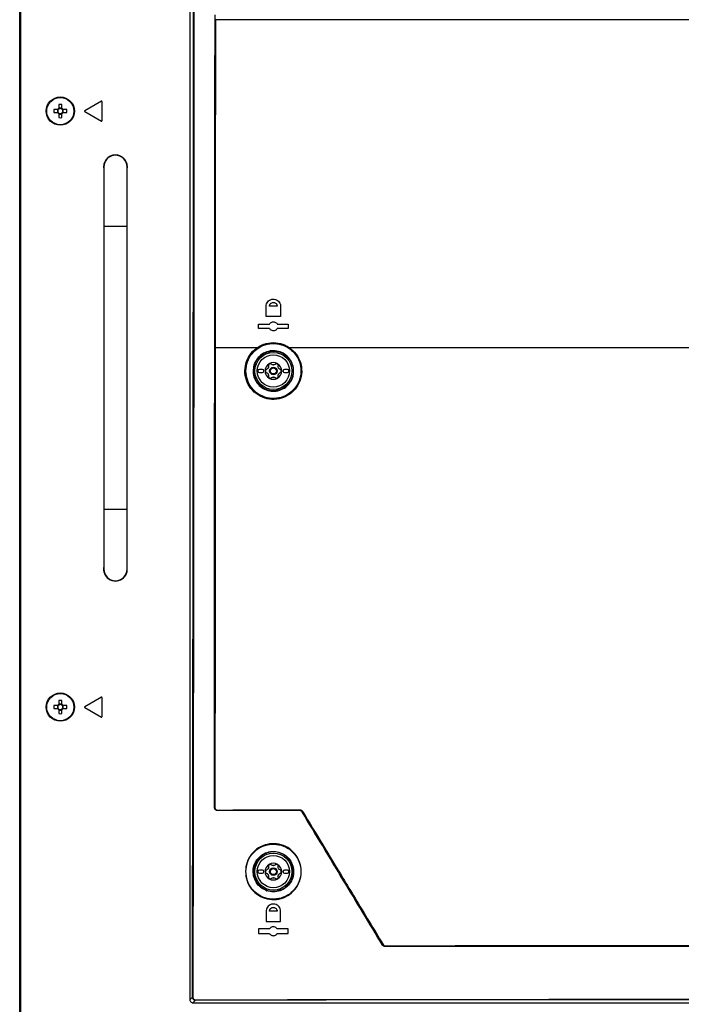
# Model space of a CAD drawing. Header units: millimetres. Extents: x 155400 to 158181, y 110641 to 115017.
# Tile 60 of 126: x 156849 to 157071, y 112575 to 112905. Entities that reach past the tile are written whole.
import ezdxf

# ---------------------------------------------------------------- set-up
doc = ezdxf.new("R2010")
doc.units = ezdxf.units.MM

msp = doc.modelspace()

# ---------------------------------------------------------------- linework, layer by layer
at = {"color": 7, "linetype": 'Continuous', "lineweight": 25}
for p, q in [((156848.57, 112557.27), (156848.57, 113407.52)), ((156848.82, 112997.65), (156848.82, 112546.65)), ((156905.7, 112999.24), (156905.7, 112576.23)), ((156875.97, 112877.78), (156870.42, 112874.57)), ((156876.2, 112871.24), (156876.2, 112877.65)), ((156861.3, 112874.96), (156860.01, 112874.96)), ((156861.22, 112874.96), (156861.22, 112873.93)), ((156861.68, 112876.63), (156861.68, 112875.34)), ((156862.71, 112875.43), (156861.68, 112875.43)), ((156862.71, 112875.34), (156862.71, 112876.63)), ((156864.39, 112874.96), (156863.1, 112874.96)), ((156863.18, 112873.93), (156863.18, 112874.96)), ((156870.42, 112874.31), (156875.97, 112871.11)), ((156860.01, 112873.93), (156861.3, 112873.93)), ((156861.68, 112873.54), (156861.68, 112872.25)), ((156861.68, 112873.46), (156862.71, 112873.46)), ((156862.71, 112872.25), (156862.71, 112873.54)), ((156863.1, 112873.93), (156864.39, 112873.93)), ((156876.8, 112855.74), (156876.8, 112835.74)), ((156876.8, 112855.74), (156876.8, 112855.56)), ((156884.6, 112835.74), (156884.6, 112855.74)), ((156876.8, 112835.74), (156876.8, 112740.74)), ((156884.6, 112835.74), (156876.8, 112835.74)), ((156884.6, 112740.74), (156884.6, 112835.74)), ((156931.27, 112805.54), (156931.27, 112808.94)), ((156935, 112808.94), (156932.4, 112808.94)), ((156936.12, 112808.94), (156936.12, 112805.54)), ((156936.12, 112805.54), (156931.27, 112805.54)), ((156928.7, 112802.99), (156932.4, 112802.99)), ((156928.7, 112801.49), (156928.7, 112802.99)), ((156932.4, 112801.49), (156928.7, 112801.49)), ((156935, 112802.99), (156938.7, 112802.99)), ((156938.7, 112801.49), (156935, 112801.49)), ((156938.7, 112802.99), (156938.7, 112801.49)), ((156914, 112795.12), (156914.07, 112795.12)), ((156914.07, 112795.12), (156914.07, 112795.13)), ((156914.19, 112795.12), (156928.34, 112795.12)), ((156914.19, 112795.12), (156914.19, 112795.12)), ((156930, 112787.74), (156929, 112787.74)), ((156929, 112786.74), (156930, 112786.74)), ((156938.4, 112787.74), (156937.4, 112787.74)), ((156937.4, 112786.74), (156938.4, 112786.74)), ((156876.8, 112740.74), (156876.8, 112720.74)), ((156884.6, 112740.74), (156876.8, 112740.74)), ((156884.6, 112720.74), (156884.6, 112740.74)), ((156861.68, 112676.63), (156861.68, 112675.34)), ((156862.71, 112675.34), (156862.71, 112676.63)), ((156875.97, 112677.78), (156870.42, 112674.57)), ((156876.2, 112671.24), (156876.2, 112677.65)), ((156861.3, 112674.96), (156860.01, 112674.96)), ((156860.01, 112673.93), (156861.3, 112673.93)), ((156861.22, 112674.96), (156861.22, 112673.93)), ((156862.71, 112675.43), (156861.68, 112675.43)), ((156861.68, 112673.54), (156861.68, 112672.25)), ((156861.68, 112673.46), (156862.71, 112673.46)), ((156862.71, 112672.25), (156862.71, 112673.54)), ((156864.39, 112674.96), (156863.1, 112674.96)), ((156863.1, 112673.93), (156864.39, 112673.93)), ((156863.18, 112673.93), (156863.18, 112674.96)), ((156870.42, 112674.31), (156875.97, 112671.11)), ((156913.94, 112640.74), (156913.96, 112640.76)), ((156914.96, 112639.76), (156914.94, 112639.74)), ((156942.48, 112639.75), (156942.54, 112639.85)), ((156943.39, 112639.37), (156943.34, 112639.27)), ((156930, 112619.74), (156929, 112619.74)), ((156938.4, 112619.74), (156937.4, 112619.74)), ((156927.11, 112619.56), (156927.1, 112619.24)), ((156927.1, 112619.24), (156927.11, 112618.84)), ((156929, 112618.74), (156930, 112618.74)), ((156937.4, 112618.74), (156938.4, 112618.74)), ((156931.27, 112605.94), (156931.27, 112602.54)), ((156935, 112605.94), (156932.4, 112605.94)), ((156936.12, 112602.54), (156936.12, 112605.94)), ((156932.4, 112599.99), (156928.7, 112599.99)), ((156928.7, 112599.99), (156928.7, 112598.49)), ((156931.27, 112602.54), (156936.12, 112602.54)), ((156938.7, 112599.99), (156935, 112599.99)), ((156938.7, 112598.49), (156938.7, 112599.99)), ((156928.7, 112598.49), (156932.4, 112598.49)), ((156935, 112598.49), (156938.7, 112598.49)), ((156970.33, 112594.55), (156970.41, 112594.69)), ((156971.27, 112594.2), (156971.19, 112594.06)), ((156905.7, 112576.23), (156906.54, 112577.07)), ((156907.53, 112576.07), (156906.7, 112575.24)), ((156906.7, 112575.24), (157234.7, 112575.24))]:
    msp.add_line(p, q, dxfattribs=at)
at = {"color": 7, "linetype": 'Continuous', "lineweight": 25, "flags": 128}
for points in [[(156927.31, 112788.9), (156927.28, 112788.76), (156927.1, 112787.24)], [(156927.1, 112787.24), (156927.28, 112785.71), (156927.52, 112784.91)]]:
    msp.add_lwpolyline(points, dxfattribs=at)
at = {"color": 7, "linetype": 'Continuous', "lineweight": 25}
for centre, radius in [((156862.2, 112874.44), 4.75), ((156862.2, 112874.44), 4.56), ((156933.7, 112787.24), 6.21), ((156933.7, 112787.24), 5.41), ((156933.7, 112787.24), 1.25), ((156933.7, 112787.24), 1), ((156862.2, 112674.44), 4.75), ((156862.2, 112674.44), 4.56), ((156933.7, 112619.24), 6.21), ((156933.7, 112619.24), 5.41), ((156933.7, 112619.24), 1.25), ((156933.7, 112619.24), 1)]:
    msp.add_circle(centre, radius, dxfattribs=at)
for centre, radius, start, end in [((156876.05, 112877.65), 0.15, 0, 120), ((156877.61, 112874.44), 17.61, 178.3239, 181.6761), ((156862.2, 112874.44), 1.04, 119.7494, 150.2506), ((156862.2, 112874.44), 0.851, 142.7589, 217.2411), ((156862.2, 112874.44), 0.851, 127.2411, 142.7589), ((156862.2, 112859.03), 17.61, 88.3239, 91.6761), ((156862.2, 112874.44), 0.851, 52.7589, 127.2411), ((156862.2, 112874.44), 1.04, 29.7494, 60.2506), ((156862.2, 112874.44), 0.851, 37.2411, 52.7589), ((156862.2, 112874.44), 0.851, 322.7589, 37.2411), ((156846.79, 112874.44), 17.61, 358.3239, 1.6761), ((156870.5, 112874.44), 0.15, 120, 240), ((156862.2, 112874.44), 1.04, 209.7494, 240.2506), ((156862.2, 112874.44), 0.851, 217.2411, 232.7589), ((156862.2, 112874.44), 0.851, 232.7589, 307.2411), ((156862.2, 112889.85), 17.61, 268.3239, 271.6761), ((156862.2, 112874.44), 1.04, 299.7494, 330.2506), ((156862.2, 112874.44), 0.851, 307.2411, 322.7589), ((156876.05, 112871.24), 0.15, 240, 0), ((156880.7, 112855.74), 4, 90, 192.8386), ((156880.7, 112855.74), 3.9, 0, 180), ((156880.7, 112855.74), 3.9, 357.4457, 180), ((156880.7, 112855.74), 4, 347.1614, 90), ((156933.7, 112787.24), 2.8, 120, 180), ((156933.7, 112787.24), 2.03, 147.5089, 152.4911), ((156931.02, 112788.78), 1.07, 325.2504, 334.7496), ((156933.7, 112787.24), 2.63, 110.918, 129.082), ((156933.7, 112787.24), 2.8, 60, 120), ((156933.7, 112787.24), 2.03, 87.5089, 92.4911), ((156933.7, 112790.33), 1.07, 265.2504, 274.7496), ((156933.7, 112787.24), 2.63, 50.918, 69.082), ((156933.7, 112787.24), 2.8, 0, 60), ((156933.7, 112787.24), 2.03, 27.5089, 32.4911), ((156936.38, 112788.78), 1.07, 205.2504, 214.7496), ((156929, 112787.24), 0.5, 90, 270), ((156930, 112787.24), 0.5, 270, 90), ((156933.7, 112787.24), 2.8, 180, 240), ((156933.7, 112787.24), 2.63, 170.918, 189.082), ((156933.7, 112787.24), 2.03, 207.5089, 212.4911), ((156931.02, 112785.69), 1.07, 25.2504, 34.7496), ((156933.7, 112787.24), 2.63, 230.918, 249.082), ((156933.7, 112787.24), 2.03, 267.5089, 272.4911), ((156933.7, 112784.14), 1.07, 85.2504, 94.7496), ((156933.7, 112787.24), 2.63, 290.918, 309.082), ((156933.7, 112787.24), 2.8, 300, 0), ((156933.7, 112787.24), 2.03, 327.5089, 332.4911), ((156936.38, 112785.69), 1.07, 145.2504, 154.7496), ((156933.7, 112787.24), 2.63, 350.918, 9.082), ((156937.4, 112787.24), 0.5, 90, 270), ((156938.4, 112787.24), 0.5, 270, 90), ((156933.7, 112787.24), 2.8, 240, 300), ((156880.7, 112720.74), 4, 167.1614, 12.8386), ((156880.7, 112720.74), 3.9, 177.4457, 2.5543), ((156880.7, 112720.74), 3.9, 180, 0), ((156862.2, 112659.03), 17.61, 88.3239, 91.6761), ((156876.05, 112677.65), 0.15, 0, 120), ((156877.61, 112674.44), 17.61, 178.3239, 181.6761), ((156862.2, 112674.44), 1.04, 119.7494, 150.2506), ((156862.2, 112674.44), 1.04, 209.7494, 240.2506), ((156862.2, 112674.44), 0.851, 142.7589, 217.2411), ((156862.2, 112674.44), 0.851, 127.2411, 142.7589), ((156862.2, 112674.44), 0.851, 217.2411, 232.7589), ((156862.2, 112674.44), 0.851, 52.7589, 127.2411), ((156862.2, 112674.44), 0.851, 232.7589, 307.2411), ((156862.2, 112674.44), 1.04, 29.7494, 60.2506), ((156862.2, 112674.44), 0.851, 37.2411, 52.7589), ((156862.2, 112674.44), 1.04, 299.7494, 330.2506), ((156862.2, 112674.44), 0.851, 307.2411, 322.7589), ((156862.2, 112674.44), 0.851, 322.7589, 37.2411), ((156846.79, 112674.44), 17.61, 358.3239, 1.6761), ((156870.5, 112674.44), 0.15, 120, 240), ((156862.2, 112689.85), 17.61, 268.3239, 271.6761), ((156876.05, 112671.24), 0.15, 240, 0), ((156914.06, 112641.28), 0.534, 259.7861, 272.5818), ((156915.13, 112639.87), 0.202, 171.1876, 213.4653), ((156942.75, 112639.96), 0.236, 172.3276, 207.9085), ((156943.84, 112638.82), 0.711, 119.0263, 129.0796), ((156933.7, 112619.24), 6.6, 119.077, 161.3924), ((156929, 112619.24), 0.5, 90, 270), ((156930, 112619.24), 0.5, 270, 90), ((156933.7, 112619.24), 2.8, 120, 180), ((156933.7, 112619.24), 2.03, 147.5089, 152.4911), ((156931.02, 112620.78), 1.07, 325.2504, 334.7496), ((156933.7, 112619.24), 2.63, 110.918, 129.082), ((156933.7, 112619.24), 2.8, 60, 120), ((156933.7, 112619.24), 2.03, 87.5089, 92.4911), ((156933.7, 112622.33), 1.07, 265.2504, 274.7496), ((156933.7, 112619.24), 2.63, 50.918, 69.082), ((156933.7, 112619.24), 2.8, 0, 60), ((156933.7, 112619.24), 2.03, 27.5089, 32.4911), ((156936.38, 112620.78), 1.07, 205.2504, 214.7496), ((156937.4, 112619.24), 0.5, 90, 270), ((156938.4, 112619.24), 0.5, 270, 90), ((156933.7, 112619.24), 2.8, 180, 240), ((156933.7, 112619.24), 2.63, 170.918, 189.082), ((156933.7, 112619.24), 2.03, 207.5089, 212.4911), ((156931.02, 112617.69), 1.07, 25.2504, 34.7496), ((156933.7, 112619.24), 2.63, 230.918, 249.082), ((156933.7, 112619.24), 2.8, 240, 300), ((156933.7, 112619.24), 2.03, 267.5089, 272.4911), ((156933.7, 112616.14), 1.07, 85.2504, 94.7496), ((156933.7, 112619.24), 2.63, 290.918, 309.082), ((156933.7, 112619.24), 2.8, 300, 0), ((156933.7, 112619.24), 2.03, 327.5089, 332.4911), ((156936.38, 112617.69), 1.07, 145.2504, 154.7496), ((156933.7, 112619.24), 2.63, 350.918, 9.082), ((156933.7, 112619.24), 6.6, 227.4158, 293.5386), ((156971.41, 112593.23), 1.77, 120.2362, 124.3945), ((156971.54, 112594.31), 0.289, 173.7232, 202.2795), ((156906.65, 112578.21), 1.15, 264.3286, 271.5001), ((156908.49, 112576.19), 0.965, 178.192, 186.7881)]:
    msp.add_arc(centre, radius, start, end, dxfattribs=at)
for points, knots in [([(156906.54, 112577.07), (156906.58, 112599.57), (156906.65, 112644.57), (156906.75, 112712.08), (156906.82, 112779.61), (156906.87, 112849.98), (156906.9, 112923.19), (156906.9, 112973.89), (156906.9, 112999.24)], [0, 0, 0, 0, 0.159941, 0.319882, 0.479846, 0.639809, 0.819901, 1, 1, 1, 1]), ([(156907.04, 112999.24), (156907.04, 112973.89), (156907.04, 112923.19), (156907.02, 112870.02), (156907, 112832.33), (156906.96, 112780.48), (156906.87, 112692.91), (156906.74, 112615.24), (156906.68, 112577.07)], [0, 0, 0, 0, 0.180095, 0.360191, 0.377735, 0.447914, 0.728634, 1, 1, 1, 1]), ([(156914.02, 112906.8), (156914.02, 112897.05), (156914.02, 112877.55), (156914.01, 112840.33), (156914.01, 112812.85), (156914, 112795.12)], [0, 0, 0, 0, 0.261884, 0.523767, 1, 1, 1, 1]), ([(156914.07, 112795.13), (156914.07, 112804.87), (156914.08, 112822.04), (156914.09, 112848.96), (156914.1, 112875.88), (156914.11, 112895.38), (156914.11, 112905.13)], [0, 0, 0, 0, 0.26583, 0.468338, 0.734168, 1, 1, 1, 1]), ([(156914.23, 112905.12), (156914.23, 112895.37), (156914.22, 112875.88), (156914.21, 112846.64), (156914.2, 112819.72), (156914.19, 112802.55), (156914.19, 112795.12)], [0, 0, 0, 0, 0.26583, 0.531661, 0.797492, 1, 1, 1, 1]), ([(157227.17, 112905.12), (157216.85, 112905.12), (157196.23, 112905.12), (157165.05, 112905.12), (157133.73, 112905.12), (157102.28, 112905.12), (157070.77, 112905.12), (157039.25, 112905.12), (157007.78, 112905.12), (156976.42, 112905.12), (156945.19, 112905.12), (156924.55, 112905.12), (156914.23, 112905.12)], [0, 0, 0, 0, 0.100013, 0.199862, 0.299712, 0.399716, 0.499806, 0.599806, 0.69988, 0.799952, 0.89994, 1, 1, 1, 1]), ([(156931.27, 112808.94), (156931.3, 112809.21), (156931.35, 112809.75), (156931.76, 112810.47), (156932.37, 112811.02), (156933.13, 112811.34), (156933.97, 112811.39), (156934.78, 112811.16), (156935.46, 112810.67), (156935.94, 112809.98), (156936.11, 112809.37), (156936.12, 112809.02), (156936.12, 112808.94)], [0, 0, 0, 0, 0.105664, 0.211291, 0.317898, 0.42617, 0.535715, 0.645566, 0.754613, 0.862132, 0.968107, 1, 1, 1, 1]), ([(156932.4, 112808.94), (156932.42, 112809.1), (156932.44, 112809.35), (156932.61, 112809.65), (156932.83, 112809.92), (156933.19, 112810.17), (156933.62, 112810.25), (156933.97, 112810.21), (156934.29, 112810.11), (156934.58, 112809.92), (156934.79, 112809.66), (156934.95, 112809.36), (156934.98, 112809.1), (156935, 112808.94)], [0, 0, 0, 0, 0.119549, 0.183486, 0.250084, 0.374877, 0.499653, 0.569405, 0.634404, 0.749734, 0.814194, 0.877447, 1, 1, 1, 1]), ([(156932.4, 112802.99), (156932.5, 112803.12), (156932.7, 112803.4), (156933.15, 112803.66), (156933.65, 112803.76), (156934.17, 112803.69), (156934.63, 112803.45), (156934.88, 112803.17), (156934.99, 112803.01), (156935, 112802.99)], [0, 0, 0, 0, 0.161543, 0.323015, 0.486158, 0.650437, 0.814196, 0.976015, 1, 1, 1, 1]), ([(156935, 112801.49), (156934.9, 112801.35), (156934.7, 112801.07), (156934.25, 112800.81), (156933.75, 112800.71), (156933.23, 112800.78), (156932.77, 112801.02), (156932.51, 112801.3), (156932.41, 112801.46), (156932.4, 112801.49)], [0, 0, 0, 0, 0.161465, 0.32286, 0.485894, 0.650123, 0.813942, 0.975878, 1, 1, 1, 1]), ([(156913.94, 112640.74), (156913.94, 112648.43), (156913.96, 112688.22), (156913.98, 112739.69), (156914, 112783.46), (156914, 112795.12)], [0, 0, 0, 0, 0.149497, 0.773416, 1, 1, 1, 1]), ([(156913.96, 112640.76), (156913.97, 112648.78), (156913.99, 112672.83), (156914.02, 112712.94), (156914.05, 112756.38), (156914.06, 112783.78), (156914.07, 112795.12)], [0, 0, 0, 0, 0.155916, 0.467751, 0.779614, 1, 1, 1, 1]), ([(156914.19, 112795.12), (156914.18, 112783.77), (156914.17, 112756.37), (156914.14, 112712.93), (156914.11, 112672.82), (156914.09, 112648.77), (156914.08, 112640.75)], [0, 0, 0, 0, 0.220386, 0.532221, 0.844084, 1, 1, 1, 1]), ([(156939.01, 112795.12), (156939.83, 112794.44), (156941.48, 112793.08), (156942.92, 112790.14), (156943.38, 112786.95), (156942.75, 112783.79), (156941.12, 112781.01), (156938.67, 112778.91), (156935.63, 112777.72), (156932.35, 112777.61), (156929.2, 112778.61), (156926.56, 112780.61), (156924.77, 112783.36), (156923.99, 112786.51), (156924.29, 112789.72), (156925.62, 112792.63), (156927.2, 112794.32), (156928.2, 112795.02), (156928.34, 112795.12)], [0, 0, 0, 0, 0.065695, 0.131411, 0.196595, 0.261503, 0.326685, 0.392588, 0.459405, 0.526987, 0.594838, 0.662269, 0.728724, 0.794097, 0.85882, 0.923647, 0.989268, 1, 1, 1, 1]), ([(156928.45, 112795), (156927.63, 112794.33), (156926.68, 112793.56), (156925.4, 112791.73), (156924.47, 112789.68), (156924.18, 112786.53), (156924.94, 112783.42), (156926.71, 112780.72), (156929.29, 112778.75), (156931.36, 112778.09), (156933.47, 112777.8), (156935.63, 112777.87), (156938.61, 112779.04), (156941.03, 112781.11), (156942.63, 112783.85), (156943.25, 112786.96), (156942.8, 112790.1), (156941.38, 112792.99), (156939.76, 112794.33), (156938.95, 112795)], [0, 0, 0, 0, 0.0666309, 0.0763559, 0.1411814, 0.2058976, 0.2712607, 0.3377104, 0.4051443, 0.4727547, 0.4730075, 0.5406021, 0.60743, 0.6733383, 0.7385204, 0.8034216, 0.8685965, 0.9343041, 1, 1, 1, 1]), ([(156924.5, 112787.23), (156924.59, 112786.26), (156924.78, 112784.24), (156926.3, 112781.49), (156928.64, 112779.33), (156931.59, 112778.08), (156934.79, 112777.9), (156937.84, 112778.79), (156940.39, 112780.62), (156942.2, 112783.18), (156942.95, 112785.81), (156942.98, 112788.49), (156942.28, 112791.13), (156940.51, 112793.75), (156937.94, 112795.65), (156934.87, 112796.58), (156931.67, 112796.42), (156928.74, 112795.21), (156926.42, 112793.13), (156924.82, 112790.38), (156924.61, 112788.29), (156924.5, 112787.23)], [0, 0, 0, 0, 0.05018, 0.103423, 0.157633, 0.212527, 0.267541, 0.322117, 0.375931, 0.429169, 0.482432, 0.514227, 0.5669, 0.620274, 0.674545, 0.729508, 0.784603, 0.839168, 0.892785, 0.945485, 1, 1, 1, 1]), ([(156928.34, 112795.12), (156928.34, 112795.12), (156929.23, 112795.73), (156931.25, 112796.64), (156934.54, 112796.91), (156937.19, 112796.2), (156938.59, 112795.41), (156939.01, 112795.12), (156939.01, 112795.12)], [0, 0, 0, 0, 0.000005, 0.288178, 0.576333, 0.864826, 0.999995, 1, 1, 1, 1]), ([(156938.95, 112795), (156938.52, 112795.26), (156937.17, 112796.08), (156934.56, 112796.74), (156931.29, 112796.54), (156929.39, 112795.51), (156928.45, 112795)], [0, 0, 0, 0, 0.135158, 0.42364, 0.711807, 1, 1, 1, 1]), ([(156939.01, 112795.12), (156947.72, 112795.12), (156965.15, 112795.12), (156991.45, 112795.12), (157017.84, 112795.12), (157044.29, 112795.12), (157070.77, 112795.12), (157097.24, 112795.12), (157123.68, 112795.12), (157150.03, 112795.12), (157176.29, 112795.12), (157193.69, 112795.12), (157202.39, 112795.12)], [0, 0, 0, 0, 0.100003, 0.200035, 0.300159, 0.400217, 0.50023, 0.600324, 0.700383, 0.800282, 0.900117, 1, 1, 1, 1]), ([(156926.9, 112786.91), (156926.92, 112787.49), (156926.95, 112788.84), (156927.48, 112790.12), (156928.29, 112791.44), (156929.34, 112792.64), (156931.41, 112793.79), (156933.71, 112794.17), (156935.99, 112793.78), (156938, 112792.67), (156939.54, 112790.97), (156940.42, 112788.9), (156940.58, 112786.88), (156940.19, 112784.89), (156939.2, 112783.01), (156937.46, 112781.41), (156935.28, 112780.49), (156932.95, 112780.34), (156930.73, 112780.98), (156928.84, 112782.29), (156927.5, 112784.15), (156926.97, 112785.8), (156926.92, 112786.73), (156926.9, 112786.91)], [0, 0, 0, 0, 0.040074, 0.093731, 0.094372, 0.14936, 0.204408, 0.258903, 0.312613, 0.365487, 0.417879, 0.470351, 0.519394, 0.556969, 0.611335, 0.666253, 0.721239, 0.77571, 0.829217, 0.881865, 0.935168, 0.986729, 1, 1, 1, 1]), ([(156927.08, 112786.93), (156927.09, 112786.74), (156927.15, 112785.84), (156927.67, 112784.23), (156928.97, 112782.41), (156930.82, 112781.12), (156932.99, 112780.5), (156935.28, 112780.64), (156937.4, 112781.54), (156939.1, 112783.11), (156940.07, 112784.95), (156940.45, 112786.9), (156940.3, 112788.87), (156939.44, 112790.89), (156937.94, 112792.55), (156935.97, 112793.64), (156933.74, 112794.03), (156931.48, 112793.65), (156929.46, 112792.53), (156927.95, 112790.79), (156927.13, 112788.82), (156927.1, 112787.49), (156927.08, 112786.93)], [0, 0, 0, 0, 0.01319, 0.064757, 0.118047, 0.170692, 0.224208, 0.278694, 0.333695, 0.388623, 0.442989, 0.480558, 0.529588, 0.582044, 0.634425, 0.687298, 0.741017, 0.795529, 0.850595, 0.905593, 0.959878, 1, 1, 1, 1]), ([(156931.9, 112788.17), (156931.82, 112788.09), (156931.68, 112787.91), (156931.45, 112787.8), (156931.32, 112787.76), (156931.3, 112787.75)], [0, 0, 0, 0, 0.44653, 0.891935, 1, 1, 1, 1]), ([(156932.05, 112789.06), (156932.07, 112788.94), (156932.11, 112788.72), (156932.05, 112788.47), (156932, 112788.35), (156931.99, 112788.33)], [0, 0, 0, 0, 0.4712768, 0.9100458, 1, 1, 1, 1]), ([(156932.3, 112789.66), (156932.29, 112789.66), (156932.23, 112789.62), (156932.14, 112789.54), (156932.06, 112789.38), (156932.02, 112789.21), (156932.04, 112789.11), (156932.05, 112789.06)], [0, 0, 0, 0, 0.037508, 0.282659, 0.528352, 0.778932, 1, 1, 1, 1]), ([(156932.94, 112789.57), (156932.9, 112789.61), (156932.8, 112789.69), (156932.62, 112789.74), (156932.45, 112789.73), (156932.34, 112789.68), (156932.3, 112789.66)], [0, 0, 0, 0, 0.264884, 0.530072, 0.787641, 1, 1, 1, 1]), ([(156933.61, 112789.26), (156933.5, 112789.28), (156933.27, 112789.32), (156933.06, 112789.46), (156932.96, 112789.56), (156932.94, 112789.57)], [0, 0, 0, 0, 0.44653, 0.891935, 1, 1, 1, 1]), ([(156934.45, 112789.57), (156934.37, 112789.5), (156934.19, 112789.36), (156933.94, 112789.28), (156933.81, 112789.27), (156933.79, 112789.26)], [0, 0, 0, 0, 0.471277, 0.910046, 1, 1, 1, 1]), ([(156935.1, 112789.66), (156935.09, 112789.66), (156935.03, 112789.7), (156934.91, 112789.74), (156934.74, 112789.73), (156934.58, 112789.68), (156934.49, 112789.61), (156934.45, 112789.57)], [0, 0, 0, 0, 0.037508, 0.282659, 0.528352, 0.778932, 1, 1, 1, 1]), ([(156935.35, 112789.06), (156935.36, 112789.12), (156935.38, 112789.24), (156935.33, 112789.42), (156935.23, 112789.57), (156935.14, 112789.63), (156935.1, 112789.66)], [0, 0, 0, 0, 0.264884, 0.530072, 0.787641, 1, 1, 1, 1]), ([(156935.41, 112788.33), (156935.37, 112788.43), (156935.3, 112788.65), (156935.31, 112788.9), (156935.34, 112789.03), (156935.35, 112789.06)], [0, 0, 0, 0, 0.44653, 0.891935, 1, 1, 1, 1]), ([(156936.1, 112787.75), (156935.99, 112787.79), (156935.78, 112787.87), (156935.59, 112788.05), (156935.51, 112788.15), (156935.5, 112788.17)], [0, 0, 0, 0, 0.4712768, 0.9100458, 1, 1, 1, 1]), ([(156931.3, 112787.75), (156931.24, 112787.73), (156931.12, 112787.69), (156930.99, 112787.55), (156930.91, 112787.4), (156930.9, 112787.29), (156930.9, 112787.24)], [0, 0, 0, 0, 0.264884, 0.530072, 0.787641, 1, 1, 1, 1]), ([(156930.9, 112787.24), (156930.9, 112787.23), (156930.9, 112787.16), (156930.93, 112787.04), (156931.02, 112786.88), (156931.15, 112786.77), (156931.25, 112786.74), (156931.3, 112786.72)], [0, 0, 0, 0, 0.037508, 0.282659, 0.528352, 0.778932, 1, 1, 1, 1]), ([(156931.3, 112786.72), (156931.4, 112786.68), (156931.62, 112786.6), (156931.81, 112786.42), (156931.88, 112786.32), (156931.9, 112786.3)], [0, 0, 0, 0, 0.471277, 0.910046, 1, 1, 1, 1]), ([(156931.99, 112786.14), (156932.03, 112786.04), (156932.1, 112785.82), (156932.09, 112785.57), (156932.06, 112785.44), (156932.05, 112785.41)], [0, 0, 0, 0, 0.44653, 0.891935, 1, 1, 1, 1]), ([(156932.05, 112785.41), (156932.04, 112785.35), (156932.02, 112785.23), (156932.07, 112785.05), (156932.17, 112784.9), (156932.26, 112784.84), (156932.3, 112784.81)], [0, 0, 0, 0, 0.264884, 0.530072, 0.787641, 1, 1, 1, 1]), ([(156932.3, 112784.81), (156932.31, 112784.81), (156932.37, 112784.77), (156932.49, 112784.74), (156932.66, 112784.74), (156932.82, 112784.79), (156932.91, 112784.86), (156932.94, 112784.9)], [0, 0, 0, 0, 0.037508, 0.282659, 0.528352, 0.778932, 1, 1, 1, 1]), ([(156932.94, 112784.9), (156933.03, 112784.97), (156933.21, 112785.11), (156933.45, 112785.19), (156933.59, 112785.2), (156933.61, 112785.21)], [0, 0, 0, 0, 0.471277, 0.910046, 1, 1, 1, 1]), ([(156933.79, 112785.21), (156933.9, 112785.19), (156934.12, 112785.15), (156934.34, 112785.01), (156934.44, 112784.91), (156934.45, 112784.9)], [0, 0, 0, 0, 0.44653, 0.891935, 1, 1, 1, 1]), ([(156934.45, 112784.9), (156934.5, 112784.86), (156934.6, 112784.78), (156934.78, 112784.73), (156934.95, 112784.74), (156935.05, 112784.79), (156935.1, 112784.81)], [0, 0, 0, 0, 0.264884, 0.530072, 0.787641, 1, 1, 1, 1]), ([(156935.1, 112784.81), (156935.11, 112784.81), (156935.16, 112784.85), (156935.26, 112784.93), (156935.34, 112785.09), (156935.38, 112785.26), (156935.36, 112785.36), (156935.35, 112785.41)], [0, 0, 0, 0, 0.037508, 0.282659, 0.528352, 0.778932, 1, 1, 1, 1]), ([(156935.35, 112785.41), (156935.33, 112785.53), (156935.29, 112785.75), (156935.35, 112786), (156935.4, 112786.12), (156935.41, 112786.14)], [0, 0, 0, 0, 0.4712768, 0.9100458, 1, 1, 1, 1]), ([(156935.5, 112786.3), (156935.57, 112786.38), (156935.72, 112786.56), (156935.95, 112786.67), (156936.08, 112786.71), (156936.1, 112786.72)], [0, 0, 0, 0, 0.44653, 0.891935, 1, 1, 1, 1]), ([(156936.5, 112787.24), (156936.5, 112787.24), (156936.5, 112787.31), (156936.47, 112787.43), (156936.38, 112787.59), (156936.25, 112787.7), (156936.15, 112787.73), (156936.1, 112787.75)], [0, 0, 0, 0, 0.0375077, 0.2826592, 0.5283524, 0.7789318, 1, 1, 1, 1]), ([(156936.1, 112786.72), (156936.16, 112786.74), (156936.27, 112786.78), (156936.41, 112786.92), (156936.49, 112787.07), (156936.5, 112787.18), (156936.5, 112787.24)], [0, 0, 0, 0, 0.264884, 0.530072, 0.787641, 1, 1, 1, 1]), ([(156914.94, 112639.74), (156914.83, 112639.75), (156914.6, 112639.77), (156914.3, 112639.94), (156914.08, 112640.2), (156913.96, 112640.48), (156913.94, 112640.66), (156913.94, 112640.74)], [0, 0, 0, 0, 0.21466, 0.429337, 0.64364, 0.857693, 1, 1, 1, 1]), ([(156914.96, 112639.76), (156914.85, 112639.77), (156914.62, 112639.79), (156914.32, 112639.97), (156914.09, 112640.23), (156913.98, 112640.51), (156913.97, 112640.69), (156913.96, 112640.76)], [0, 0, 0, 0, 0.219077, 0.438857, 0.65476, 0.865286, 1, 1, 1, 1]), ([(156914.08, 112640.75), (156914.08, 112640.69), (156914.09, 112640.54), (156914.19, 112640.3), (156914.38, 112640.08), (156914.64, 112639.93), (156914.84, 112639.91), (156914.93, 112639.9)], [0, 0, 0, 0, 0.134406, 0.344402, 0.560042, 0.780101, 1, 1, 1, 1]), ([(156914.93, 112639.9), (156919.52, 112639.92), (156928.68, 112639.95), (156937.9, 112639.98), (156942.51, 112639.99)], [0, 0, 0, 0, 0.500093, 1, 1, 1, 1]), ([(156942.48, 112639.75), (156937.82, 112639.75), (156928.64, 112639.75), (156919.46, 112639.74), (156914.94, 112639.74)], [0, 0, 0, 0, 0.5079181, 1, 1, 1, 1]), ([(156942.54, 112639.85), (156937.93, 112639.84), (156928.71, 112639.81), (156919.55, 112639.78), (156914.96, 112639.76)], [0, 0, 0, 0, 0.499908, 1, 1, 1, 1]), ([(156943.34, 112639.27), (156943.27, 112639.36), (156943.13, 112639.54), (156942.83, 112639.72), (156942.6, 112639.74), (156942.48, 112639.75)], [0, 0, 0, 0, 0.327738, 0.655476, 1, 1, 1, 1]), ([(156942.51, 112639.99), (156942.64, 112639.98), (156942.9, 112639.96), (156943.26, 112639.76), (156943.42, 112639.55), (156943.5, 112639.44)], [0, 0, 0, 0, 0.33182, 0.663805, 1, 1, 1, 1]), ([(156943.39, 112639.37), (156943.32, 112639.46), (156943.18, 112639.65), (156942.87, 112639.82), (156942.65, 112639.84), (156942.54, 112639.85)], [0, 0, 0, 0, 0.335608, 0.66757, 1, 1, 1, 1]), ([(156970.33, 112594.55), (156965.93, 112601.84), (156956.94, 112616.74), (156947.94, 112631.65), (156943.34, 112639.27)], [0, 0, 0, 0, 0.488958, 1, 1, 1, 1]), ([(156970.41, 112594.69), (156965.91, 112602.13), (156956.9, 112617.03), (156947.9, 112631.92), (156943.39, 112639.37)], [0, 0, 0, 0, 0.49977, 1, 1, 1, 1]), ([(156943.5, 112639.44), (156948, 112631.99), (156953.87, 112622.29), (156962.88, 112607.4), (156967.38, 112599.95), (156970.52, 112594.75)], [0, 0, 0, 0, 0.500229, 0.651336, 1, 1, 1, 1]), ([(156924.32, 112619.24), (156924.43, 112620.29), (156924.64, 112622.4), (156926.25, 112625.21), (156928.64, 112627.34), (156931.61, 112628.56), (156934.82, 112628.72), (156937.9, 112627.82), (156940.5, 112625.94), (156942.34, 112623.32), (156943.09, 112620.61), (156943.09, 112617.84), (156942.33, 112615.14), (156940.49, 112612.51), (156937.88, 112610.64), (156934.79, 112609.74), (156931.59, 112609.92), (156928.62, 112611.14), (156926.24, 112613.28), (156924.63, 112616.08), (156924.43, 112618.19), (156924.32, 112619.24)], [0, 0, 0, 0, 0.053721, 0.10739, 0.161148, 0.214928, 0.268688, 0.322396, 0.376045, 0.429654, 0.483259, 0.516744, 0.57048, 0.624215, 0.677978, 0.731749, 0.785494, 0.839189, 0.89283, 0.946435, 1, 1, 1, 1]), ([(156924.47, 112619.23), (156924.57, 112618.2), (156924.77, 112616.13), (156926.36, 112613.37), (156928.69, 112611.27), (156931.62, 112610.06), (156934.77, 112609.89), (156937.81, 112610.77), (156940.37, 112612.61), (156942.19, 112615.2), (156942.94, 112617.86), (156942.94, 112620.59), (156942.19, 112623.25), (156940.39, 112625.83), (156937.83, 112627.68), (156934.79, 112628.57), (156931.64, 112628.41), (156928.71, 112627.21), (156926.37, 112625.11), (156924.78, 112622.35), (156924.57, 112620.27), (156924.47, 112619.23)], [0, 0, 0, 0, 0.053564, 0.107168, 0.160808, 0.214503, 0.268248, 0.322021, 0.375785, 0.42952, 0.483256, 0.516741, 0.570345, 0.623952, 0.6776, 0.731309, 0.78507, 0.838851, 0.89261, 0.946314, 1, 1, 1, 1]), ([(156931.44, 112612.83), (156930.75, 112613.16), (156929.36, 112613.81), (156927.83, 112615.59), (156926.95, 112617.74), (156926.84, 112620.06), (156927.4, 112622.03), (156928.1, 112623.06), (156928.38, 112623.45)], [0, 0, 0, 0, 0.177577, 0.35516, 0.53276, 0.710382, 0.888255, 1, 1, 1, 1]), ([(156928.5, 112623.36), (156928.5, 112623.36), (156928.21, 112623), (156927.56, 112621.96), (156926.99, 112620.05), (156927.11, 112617.78), (156927.96, 112615.67), (156929.47, 112613.97), (156930.8, 112613.22), (156931.5, 112612.98), (156931.5, 112612.98)], [0, 0, 0, 0, 0.000005, 0.111742, 0.289618, 0.467245, 0.644845, 0.822426, 0.999995, 1, 1, 1, 1]), ([(156928.38, 112623.45), (156928.9, 112624), (156929.96, 112625.09), (156932.12, 112625.97), (156934.43, 112626.12), (156936.67, 112625.49), (156938.57, 112624.15), (156939.92, 112622.26), (156940.57, 112620.03), (156940.45, 112617.71), (156939.56, 112615.56), (156938.01, 112613.82), (156935.98, 112612.71), (156933.68, 112612.28), (156932.19, 112612.65), (156931.44, 112612.83)], [0, 0, 0, 0, 0.075955, 0.152941, 0.229947, 0.306769, 0.38373, 0.46059, 0.537667, 0.614693, 0.691862, 0.768944, 0.846014, 0.923005, 1, 1, 1, 1]), ([(156928.38, 112623.45), (156928.39, 112623.44), (156928.42, 112623.42), (156928.46, 112623.39), (156928.49, 112623.37), (156928.5, 112623.36), (156928.5, 112623.36)], [0, 0, 0, 0, 0.25, 0.5, 0.75, 1, 1, 1, 1]), ([(156931.5, 112612.98), (156931.5, 112612.98), (156932.2, 112612.73), (156933.7, 112612.47), (156935.93, 112612.85), (156937.92, 112613.95), (156939.44, 112615.65), (156940.3, 112617.75), (156940.43, 112620.02), (156939.79, 112622.2), (156938.46, 112624.05), (156936.61, 112625.35), (156934.42, 112625.97), (156932.15, 112625.83), (156930.07, 112624.95), (156928.95, 112623.94), (156928.5, 112623.36), (156928.5, 112623.36)], [0, 0, 0, 0, 0.000002, 0.076993, 0.153984, 0.231055, 0.30814, 0.385309, 0.462337, 0.539413, 0.616272, 0.69323, 0.770051, 0.847056, 0.924043, 0.999998, 1, 1, 1, 1]), ([(156931.3, 112619.75), (156931.24, 112619.73), (156931.12, 112619.69), (156930.99, 112619.55), (156930.91, 112619.4), (156930.9, 112619.29), (156930.9, 112619.24)], [0, 0, 0, 0, 0.264884, 0.530072, 0.787641, 1, 1, 1, 1]), ([(156931.9, 112620.17), (156931.82, 112620.09), (156931.68, 112619.91), (156931.45, 112619.8), (156931.32, 112619.76), (156931.3, 112619.75)], [0, 0, 0, 0, 0.44653, 0.891935, 1, 1, 1, 1]), ([(156932.05, 112621.06), (156932.07, 112620.94), (156932.11, 112620.72), (156932.05, 112620.47), (156932, 112620.35), (156931.99, 112620.33)], [0, 0, 0, 0, 0.4712768, 0.9100458, 1, 1, 1, 1]), ([(156932.3, 112621.66), (156932.29, 112621.66), (156932.23, 112621.62), (156932.14, 112621.54), (156932.06, 112621.38), (156932.02, 112621.21), (156932.04, 112621.11), (156932.05, 112621.06)], [0, 0, 0, 0, 0.037508, 0.282659, 0.528352, 0.778932, 1, 1, 1, 1]), ([(156932.94, 112621.57), (156932.9, 112621.61), (156932.8, 112621.69), (156932.62, 112621.74), (156932.45, 112621.73), (156932.34, 112621.68), (156932.3, 112621.66)], [0, 0, 0, 0, 0.264884, 0.530072, 0.787641, 1, 1, 1, 1]), ([(156933.61, 112621.26), (156933.5, 112621.28), (156933.27, 112621.32), (156933.06, 112621.46), (156932.96, 112621.56), (156932.94, 112621.57)], [0, 0, 0, 0, 0.44653, 0.891935, 1, 1, 1, 1]), ([(156934.45, 112621.57), (156934.37, 112621.5), (156934.19, 112621.36), (156933.94, 112621.28), (156933.81, 112621.27), (156933.79, 112621.26)], [0, 0, 0, 0, 0.471277, 0.910046, 1, 1, 1, 1]), ([(156935.1, 112621.66), (156935.09, 112621.66), (156935.03, 112621.7), (156934.91, 112621.74), (156934.74, 112621.73), (156934.58, 112621.68), (156934.49, 112621.61), (156934.45, 112621.57)], [0, 0, 0, 0, 0.037508, 0.282659, 0.528352, 0.778932, 1, 1, 1, 1]), ([(156935.35, 112621.06), (156935.36, 112621.12), (156935.38, 112621.24), (156935.33, 112621.42), (156935.23, 112621.57), (156935.14, 112621.63), (156935.1, 112621.66)], [0, 0, 0, 0, 0.264884, 0.530072, 0.787641, 1, 1, 1, 1]), ([(156935.41, 112620.33), (156935.37, 112620.43), (156935.3, 112620.65), (156935.31, 112620.9), (156935.34, 112621.03), (156935.35, 112621.06)], [0, 0, 0, 0, 0.4465305, 0.891935, 1, 1, 1, 1]), ([(156936.1, 112619.75), (156935.99, 112619.79), (156935.78, 112619.87), (156935.59, 112620.05), (156935.51, 112620.15), (156935.5, 112620.17)], [0, 0, 0, 0, 0.471277, 0.910046, 1, 1, 1, 1]), ([(156936.5, 112619.24), (156936.5, 112619.24), (156936.5, 112619.31), (156936.47, 112619.43), (156936.38, 112619.59), (156936.25, 112619.7), (156936.15, 112619.73), (156936.1, 112619.75)], [0, 0, 0, 0, 0.037508, 0.282659, 0.528352, 0.778932, 1, 1, 1, 1]), ([(156930.9, 112619.24), (156930.9, 112619.23), (156930.9, 112619.16), (156930.93, 112619.04), (156931.02, 112618.88), (156931.15, 112618.77), (156931.25, 112618.74), (156931.3, 112618.72)], [0, 0, 0, 0, 0.0375077, 0.2826592, 0.5283524, 0.7789318, 1, 1, 1, 1]), ([(156931.3, 112618.72), (156931.4, 112618.68), (156931.62, 112618.6), (156931.81, 112618.42), (156931.88, 112618.32), (156931.9, 112618.3)], [0, 0, 0, 0, 0.471277, 0.910046, 1, 1, 1, 1]), ([(156931.99, 112618.14), (156932.03, 112618.04), (156932.1, 112617.82), (156932.09, 112617.57), (156932.06, 112617.44), (156932.05, 112617.41)], [0, 0, 0, 0, 0.44653, 0.891935, 1, 1, 1, 1]), ([(156932.05, 112617.41), (156932.04, 112617.35), (156932.02, 112617.23), (156932.07, 112617.05), (156932.17, 112616.9), (156932.26, 112616.84), (156932.3, 112616.81)], [0, 0, 0, 0, 0.264884, 0.530072, 0.787641, 1, 1, 1, 1]), ([(156932.3, 112616.81), (156932.31, 112616.81), (156932.37, 112616.77), (156932.49, 112616.74), (156932.66, 112616.74), (156932.82, 112616.79), (156932.91, 112616.86), (156932.94, 112616.9)], [0, 0, 0, 0, 0.037508, 0.282659, 0.528352, 0.778932, 1, 1, 1, 1]), ([(156932.94, 112616.9), (156933.03, 112616.97), (156933.21, 112617.11), (156933.45, 112617.19), (156933.59, 112617.2), (156933.61, 112617.21)], [0, 0, 0, 0, 0.471277, 0.910046, 1, 1, 1, 1]), ([(156933.79, 112617.21), (156933.9, 112617.19), (156934.12, 112617.15), (156934.34, 112617.01), (156934.44, 112616.91), (156934.45, 112616.9)], [0, 0, 0, 0, 0.44653, 0.891935, 1, 1, 1, 1]), ([(156934.45, 112616.9), (156934.5, 112616.86), (156934.6, 112616.78), (156934.78, 112616.73), (156934.95, 112616.74), (156935.05, 112616.79), (156935.1, 112616.81)], [0, 0, 0, 0, 0.264884, 0.530072, 0.787641, 1, 1, 1, 1]), ([(156935.1, 112616.81), (156935.11, 112616.81), (156935.16, 112616.85), (156935.26, 112616.93), (156935.34, 112617.09), (156935.38, 112617.26), (156935.36, 112617.36), (156935.35, 112617.41)], [0, 0, 0, 0, 0.0375077, 0.2826592, 0.5283524, 0.7789318, 1, 1, 1, 1]), ([(156935.35, 112617.41), (156935.33, 112617.53), (156935.29, 112617.75), (156935.35, 112618), (156935.4, 112618.12), (156935.41, 112618.14)], [0, 0, 0, 0, 0.471277, 0.910046, 1, 1, 1, 1]), ([(156935.5, 112618.3), (156935.57, 112618.38), (156935.72, 112618.56), (156935.95, 112618.67), (156936.08, 112618.71), (156936.1, 112618.72)], [0, 0, 0, 0, 0.44653, 0.891935, 1, 1, 1, 1]), ([(156936.1, 112618.72), (156936.16, 112618.74), (156936.27, 112618.78), (156936.41, 112618.92), (156936.49, 112619.07), (156936.5, 112619.18), (156936.5, 112619.24)], [0, 0, 0, 0, 0.264884, 0.530072, 0.787641, 1, 1, 1, 1]), ([(156936.12, 112605.94), (156936.1, 112606.21), (156936.04, 112606.75), (156935.63, 112607.48), (156935.01, 112608.03), (156934.24, 112608.35), (156933.42, 112608.39), (156932.62, 112608.16), (156931.94, 112607.68), (156931.47, 112607), (156931.29, 112606.38), (156931.28, 112606.02), (156931.27, 112605.94)], [0, 0, 0, 0, 0.107274, 0.214551, 0.321764, 0.428957, 0.536207, 0.643569, 0.751049, 0.858598, 0.966139, 1, 1, 1, 1]), ([(156932.4, 112605.94), (156932.41, 112606.08), (156932.44, 112606.32), (156932.59, 112606.63), (156932.77, 112606.87), (156933.02, 112607.05), (156933.33, 112607.2), (156933.65, 112607.25), (156933.96, 112607.22), (156934.29, 112607.11), (156934.64, 112606.88), (156934.88, 112606.52), (156934.98, 112606.2), (156934.99, 112606.02), (156935, 112605.94)], [0, 0, 0, 0, 0.1070862, 0.1742199, 0.250272, 0.3297087, 0.3979217, 0.5002688, 0.5657085, 0.629266, 0.7501971, 0.8716627, 0.9350403, 1, 1, 1, 1]), ([(156935, 112599.99), (156934.9, 112600.12), (156934.7, 112600.4), (156934.25, 112600.66), (156933.76, 112600.76), (156933.25, 112600.7), (156932.79, 112600.46), (156932.52, 112600.19), (156932.42, 112600.02), (156932.4, 112599.99)], [0, 0, 0, 0, 0.160785, 0.32157, 0.482383, 0.643336, 0.804473, 0.965759, 1, 1, 1, 1]), ([(156932.4, 112598.49), (156932.5, 112598.35), (156932.7, 112598.07), (156933.14, 112597.81), (156933.64, 112597.71), (156934.15, 112597.78), (156934.61, 112598.01), (156934.87, 112598.28), (156934.98, 112598.45), (156935, 112598.49)], [0, 0, 0, 0, 0.1607858, 0.3215709, 0.4823875, 0.6433447, 0.8044839, 0.9657678, 1, 1, 1, 1]), ([(156971.19, 112594.06), (156971.08, 112594.07), (156970.85, 112594.1), (156970.55, 112594.27), (156970.41, 112594.45), (156970.33, 112594.55)], [0, 0, 0, 0, 0.328021, 0.656053, 1, 1, 1, 1]), ([(156971.27, 112594.2), (156971.16, 112594.21), (156970.93, 112594.24), (156970.62, 112594.41), (156970.48, 112594.59), (156970.41, 112594.69)], [0, 0, 0, 0, 0.329389, 0.6593, 1, 1, 1, 1]), ([(156970.52, 112594.75), (156970.58, 112594.67), (156970.7, 112594.52), (156970.96, 112594.37), (156971.15, 112594.35), (156971.25, 112594.34)], [0, 0, 0, 0, 0.3403492, 0.6702322, 1, 1, 1, 1]), ([(157170.21, 112594.06), (157156.55, 112594.07), (157129.23, 112594.08), (157082.4, 112594.09), (157029.72, 112594.09), (156990.7, 112594.07), (156971.19, 112594.06)], [0, 0, 0, 0, 0.205898, 0.411818, 0.705876, 1, 1, 1, 1]), ([(156971.25, 112594.34), (156979.57, 112594.36), (156996.21, 112594.4), (157021.3, 112594.43), (157046.43, 112594.46), (157063.45, 112594.46), (157073.07, 112594.46), (157078.27, 112594.46), (157091.14, 112594.46), (157110.95, 112594.44), (157132.7, 112594.42), (157152.44, 112594.38), (157164.25, 112594.36), (157170.15, 112594.34)], [0, 0, 0, 0, 0.126067, 0.252205, 0.378345, 0.504414, 0.508137, 0.523031, 0.58261, 0.701837, 0.821064, 0.910532, 1, 1, 1, 1]), ([(157170.13, 112594.2), (157161.97, 112594.22), (157145.66, 112594.26), (157121.04, 112594.29), (157096.34, 112594.31), (157071.47, 112594.32), (157046.49, 112594.31), (157021.38, 112594.29), (156996.29, 112594.26), (156979.61, 112594.22), (156971.27, 112594.2)], [0, 0, 0, 0, 0.123626, 0.247252, 0.371417, 0.495583, 0.621405, 0.747227, 0.873614, 1, 1, 1, 1]), ([(156907.53, 112576.07), (156907.46, 112576.08), (156907.27, 112576.09), (156906.99, 112576.21), (156906.74, 112576.44), (156906.57, 112576.73), (156906.55, 112576.96), (156906.54, 112577.07)], [0, 0, 0, 0, 0.145088, 0.358143, 0.57156, 0.78586, 1, 1, 1, 1]), ([(156906.68, 112577.07), (156906.69, 112576.97), (156906.71, 112576.78), (156906.85, 112576.52), (156907.07, 112576.33), (156907.31, 112576.23), (156907.46, 112576.22), (156907.53, 112576.22)], [0, 0, 0, 0, 0.214197, 0.4284367, 0.6417722, 0.8548277, 1, 1, 1, 1]), ([(156905.7, 112576.23), (156905.7, 112576.17), (156905.71, 112576.03), (156905.79, 112575.78), (156905.97, 112575.51), (156906.25, 112575.33), (156906.5, 112575.25), (156906.63, 112575.24), (156906.7, 112575.24)], [0, 0, 0, 0, 0.130465, 0.257458, 0.5, 0.742526, 0.869524, 1, 1, 1, 1]), ([(156907.53, 112576.22), (156921.27, 112576.24), (156948.77, 112576.3), (156990.02, 112576.36), (157031.29, 112576.39), (157083, 112576.4), (157135.75, 112576.37), (157189.52, 112576.31), (157219.09, 112576.25), (157233.87, 112576.22)], [0, 0, 0, 0, 0.126423, 0.252847, 0.37927, 0.505693, 0.728084, 0.864042, 1, 1, 1, 1]), ([(157233.86, 112576.07), (157220.43, 112576.1), (157193.56, 112576.15), (157153.24, 112576.21), (157112.9, 112576.24), (157072.25, 112576.26), (157031.29, 112576.25), (156990.03, 112576.21), (156948.77, 112576.16), (156921.28, 112576.1), (156907.53, 112576.07)], [0, 0, 0, 0, 0.12355, 0.247101, 0.370704, 0.494308, 0.620724, 0.747154, 0.87357, 1, 1, 1, 1])]:
    msp.add_open_spline(points, degree=3, knots=knots, dxfattribs=at)
for points in [[(156914.07, 112795.13), (156914.07, 112795.12), (156914.07, 112795.12), (156914.1, 112795.12), (156914.14, 112795.12), (156914.17, 112795.12), (156914.19, 112795.12)], [(156914.07, 112795.12), (156914.07, 112795.12), (156914.07, 112795.12), (156914.1, 112795.12), (156914.14, 112795.12), (156914.17, 112795.12), (156914.19, 112795.12)], [(156928.34, 112795.12), (156928.34, 112795.11), (156928.35, 112795.1), (156928.37, 112795.07), (156928.39, 112795.05), (156928.41, 112795.03), (156928.42, 112795.02), (156928.43, 112795.01), (156928.44, 112795), (156928.45, 112795), (156928.45, 112795)], [(156938.95, 112795), (156938.95, 112795), (156938.95, 112795.01), (156938.96, 112795.04), (156938.98, 112795.08), (156939, 112795.11), (156939.01, 112795.12)], [(156931.44, 112612.83), (156931.45, 112612.84), (156931.45, 112612.86), (156931.46, 112612.89), (156931.47, 112612.91), (156931.48, 112612.93), (156931.49, 112612.95), (156931.49, 112612.97), (156931.5, 112612.97), (156931.5, 112612.97), (156931.5, 112612.98)]]:
    msp.add_open_spline(points, degree=3, dxfattribs=at)

doc.saveas('drawing.dxf')
